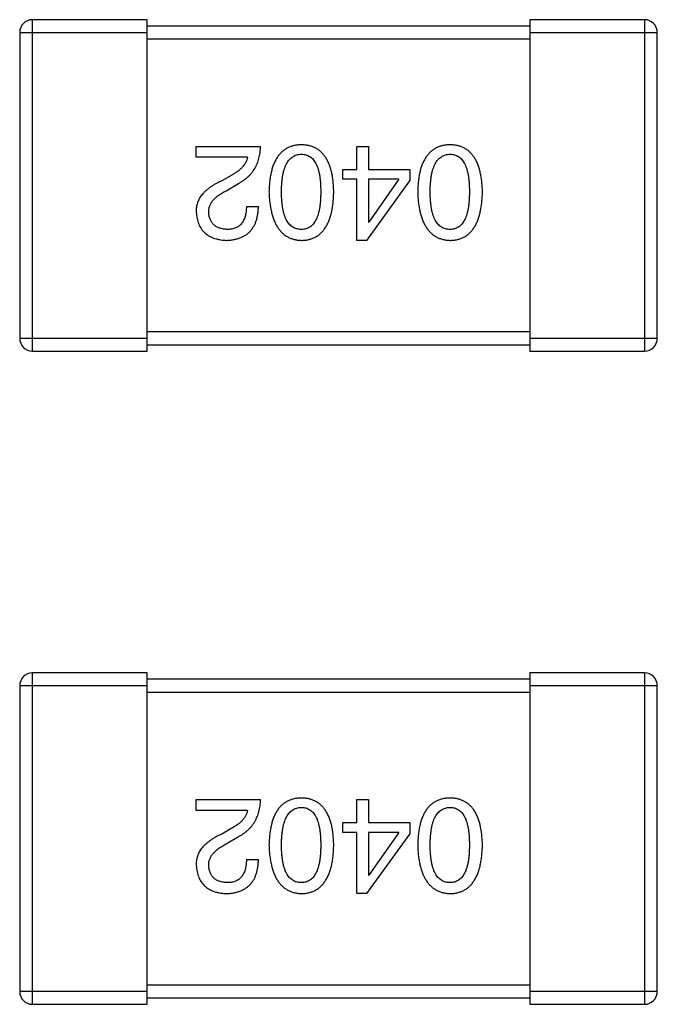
# Model space of a CAD drawing. Header units: millimetres. Extents: x 170 to 326, y 157 to 284.
# Tile 71 of 117: x 292.11 to 293.11, y 221.99 to 223.54. Entities that reach past the tile are written whole.
import ezdxf

# ---------------------------------------------------------------- set-up
doc = ezdxf.new("R2010")
doc.units = ezdxf.units.MM
doc.header["$LTSCALE"] = 30.734
doc.layers.get('0').update_dxf_attribs({"linetype": 'CONTINUOUS'})

msp = doc.modelspace()

# ---------------------------------------------------------------- linework, layer by layer
at = {"linetype": 'Continuous'}
for p, q in [((292.3075, 223.5362), (292.1275, 223.5362)), ((292.1275, 223.0162), (292.1275, 223.5362)), ((292.3075, 223.0162), (292.3075, 223.5362)), ((293.0875, 223.5362), (292.9075, 223.5362)), ((292.9075, 223.5362), (292.9075, 223.0162)), ((293.0875, 223.5362), (293.0875, 223.0162)), ((292.9075, 223.5262), (292.3075, 223.5262)), ((292.1075, 223.5162), (292.3075, 223.5162)), ((292.1075, 223.5162), (292.1075, 223.0362)), ((292.3075, 223.5062), (292.9075, 223.5062)), ((292.9075, 223.5162), (293.1075, 223.5162)), ((293.1075, 223.0362), (293.1075, 223.5162)), ((292.3844, 223.3375), (292.4852, 223.3375)), ((292.3844, 223.3203), (292.3844, 223.3375)), ((292.6364, 223.3375), (292.6544, 223.3375)), ((292.6364, 223.3014), (292.6364, 223.3375)), ((292.6544, 223.3375), (292.6544, 223.3014)), ((292.4647, 223.3203), (292.3844, 223.3203)), ((292.6143, 223.3014), (292.6364, 223.3014)), ((292.6143, 223.2858), (292.6143, 223.3014)), ((292.6544, 223.3014), (292.7192, 223.3014)), ((292.7192, 223.3014), (292.7192, 223.2834)), ((292.4401, 223.2924), (292.4246, 223.2834)), ((292.6364, 223.2858), (292.6143, 223.2858)), ((292.6364, 223.1899), (292.6364, 223.2858)), ((292.702, 223.2858), (292.6544, 223.2858)), ((292.6544, 223.2858), (292.6544, 223.2186)), ((292.702, 223.2858), (292.6552, 223.2186)), ((292.4311, 223.2678), (292.4508, 223.2793)), ((292.652, 223.1899), (292.7192, 223.2834)), ((292.4631, 223.2432), (292.4819, 223.2432)), ((292.6544, 223.2186), (292.6552, 223.2186)), ((292.652, 223.1899), (292.6364, 223.1899)), ((292.9075, 223.0462), (292.3075, 223.0462)), ((292.3075, 223.0362), (292.1075, 223.0362)), ((292.3075, 223.0262), (292.9075, 223.0262)), ((293.1075, 223.0362), (292.9075, 223.0362)), ((292.1275, 223.0162), (292.3075, 223.0162)), ((292.9075, 223.0162), (293.0875, 223.0162)), ((292.3075, 222.5113), (292.1275, 222.5113)), ((292.1275, 221.9913), (292.1275, 222.5113)), ((292.3075, 221.9913), (292.3075, 222.5113)), ((292.9075, 222.5013), (292.3075, 222.5013)), ((293.0875, 222.5113), (292.9075, 222.5113)), ((292.9075, 222.5113), (292.9075, 221.9913)), ((293.0875, 222.5113), (293.0875, 221.9913)), ((292.1075, 222.4913), (292.3075, 222.4913)), ((292.1075, 222.4913), (292.1075, 222.0113)), ((292.9075, 222.4913), (293.1075, 222.4913)), ((293.1075, 222.0113), (293.1075, 222.4913)), ((292.3075, 222.4813), (292.9075, 222.4813)), ((292.3844, 222.3126), (292.4852, 222.3126)), ((292.3844, 222.2954), (292.3844, 222.3126)), ((292.6364, 222.3126), (292.6544, 222.3126)), ((292.6364, 222.2765), (292.6364, 222.3126)), ((292.6544, 222.3126), (292.6544, 222.2765)), ((292.4647, 222.2954), (292.3844, 222.2954)), ((292.4401, 222.2675), (292.4246, 222.2585)), ((292.6143, 222.2765), (292.6364, 222.2765)), ((292.6143, 222.2609), (292.6143, 222.2765)), ((292.6544, 222.2765), (292.7192, 222.2765)), ((292.7192, 222.2765), (292.7192, 222.2585)), ((292.4311, 222.2429), (292.4508, 222.2544)), ((292.6364, 222.2609), (292.6143, 222.2609)), ((292.6364, 222.165), (292.6364, 222.2609)), ((292.652, 222.165), (292.7192, 222.2585)), ((292.702, 222.2609), (292.6544, 222.2609)), ((292.6544, 222.2609), (292.6544, 222.1937)), ((292.702, 222.2609), (292.6552, 222.1937)), ((292.4631, 222.2183), (292.4819, 222.2183)), ((292.6544, 222.1937), (292.6552, 222.1937)), ((292.652, 222.165), (292.6364, 222.165)), ((292.9075, 222.0213), (292.3075, 222.0213)), ((292.3075, 222.0113), (292.1075, 222.0113)), ((293.1075, 222.0113), (292.9075, 222.0113)), ((292.1275, 221.9913), (292.3075, 221.9913)), ((292.3075, 222.0013), (292.9075, 222.0013)), ((292.9075, 221.9913), (293.0875, 221.9913))]:
    msp.add_line(p, q, dxfattribs=at)
for centre, start, end in [((292.1275, 223.5162), 90, 180), ((293.0875, 223.5162), 0, 90), ((292.1275, 223.0362), 180, 270), ((293.0875, 223.0362), 270, 0), ((292.1275, 222.4913), 90, 180), ((293.0875, 222.4913), 0, 90), ((292.1275, 222.0113), 180, 270), ((293.0875, 222.0113), 270, 0)]:
    msp.add_arc(centre, 0.02, start, end, dxfattribs=at)
for points, knots in [([(292.4508, 223.2793), (292.4521, 223.28), (292.4548, 223.2816), (292.4587, 223.2841), (292.4622, 223.2868), (292.4655, 223.2896), (292.4686, 223.2927), (292.4714, 223.2959), (292.474, 223.2993), (292.4762, 223.3028), (292.4783, 223.3066), (292.48, 223.3105), (292.4816, 223.3145), (292.4828, 223.3188), (292.4838, 223.3232), (292.4845, 223.3278), (292.485, 223.3326), (292.4851, 223.3358), (292.4852, 223.3375)], [0, 0, 0, 0, 0.065828, 0.130094, 0.192451, 0.254037, 0.313974, 0.373757, 0.433048, 0.492243, 0.551902, 0.611758, 0.672678, 0.734814, 0.798569, 0.863693, 0.930488, 1, 1, 1, 1]), ([(292.5493, 223.3399), (292.5473, 223.3398), (292.5435, 223.3397), (292.5378, 223.3387), (292.5326, 223.3372), (292.5277, 223.3351), (292.5232, 223.3325), (292.519, 223.3293), (292.5153, 223.3255), (292.5119, 223.3211), (292.5089, 223.3161), (292.5063, 223.3107), (292.5041, 223.3046), (292.5022, 223.298), (292.5007, 223.2909), (292.4996, 223.2831), (292.4988, 223.2748), (292.4986, 223.2691), (292.4985, 223.2662)], [0, 0, 0, 0, 0.059134, 0.115603, 0.169236, 0.221572, 0.273254, 0.32474, 0.377319, 0.431815, 0.488555, 0.548609, 0.612242, 0.680182, 0.75251, 0.829782, 0.91231, 1, 1, 1, 1]), ([(292.6001, 223.2662), (292.6, 223.2691), (292.5998, 223.2748), (292.5991, 223.2831), (292.598, 223.2909), (292.5965, 223.298), (292.5946, 223.3046), (292.5923, 223.3107), (292.5898, 223.3162), (292.5867, 223.3211), (292.5834, 223.3255), (292.5796, 223.3293), (292.5755, 223.3325), (292.571, 223.3351), (292.5661, 223.3372), (292.5608, 223.3387), (292.5552, 223.3397), (292.5513, 223.3398), (292.5493, 223.3399)], [0, 0, 0, 0, 0.087693, 0.170223, 0.247496, 0.319826, 0.387768, 0.451403, 0.511459, 0.568358, 0.622671, 0.675251, 0.726739, 0.778422, 0.830759, 0.884394, 0.940865, 1, 1, 1, 1]), ([(292.7825, 223.3399), (292.7805, 223.3398), (292.7766, 223.3397), (292.771, 223.3387), (292.7657, 223.3372), (292.7608, 223.3351), (292.7563, 223.3325), (292.7522, 223.3293), (292.7484, 223.3255), (292.745, 223.3211), (292.742, 223.3161), (292.7394, 223.3107), (292.7372, 223.3046), (292.7353, 223.298), (292.7338, 223.2909), (292.7327, 223.2831), (292.732, 223.2748), (292.7318, 223.2691), (292.7317, 223.2662)], [0, 0, 0, 0, 0.059134, 0.115603, 0.169236, 0.221572, 0.273254, 0.32474, 0.377319, 0.431815, 0.488555, 0.548609, 0.612242, 0.680182, 0.75251, 0.829782, 0.91231, 1, 1, 1, 1]), ([(292.8333, 223.2662), (292.8332, 223.2691), (292.833, 223.2748), (292.8322, 223.2831), (292.8311, 223.2909), (292.8296, 223.298), (292.8277, 223.3046), (292.8255, 223.3107), (292.8229, 223.3162), (292.8199, 223.3211), (292.8165, 223.3255), (292.8128, 223.3293), (292.8086, 223.3325), (292.8041, 223.3351), (292.7992, 223.3372), (292.794, 223.3387), (292.7883, 223.3397), (292.7845, 223.3398), (292.7825, 223.3399)], [0, 0, 0, 0, 0.087693, 0.170223, 0.247496, 0.319826, 0.387768, 0.451403, 0.511459, 0.568358, 0.622671, 0.675251, 0.726739, 0.778422, 0.830759, 0.884394, 0.940865, 1, 1, 1, 1]), ([(292.4647, 223.3203), (292.4645, 223.319), (292.4639, 223.3163), (292.4623, 223.3126), (292.4601, 223.3089), (292.4573, 223.3054), (292.4539, 223.3019), (292.4499, 223.2986), (292.4453, 223.2954), (292.4419, 223.2934), (292.4401, 223.2924)], [0, 0, 0, 0, 0.103034, 0.208166, 0.318255, 0.434664, 0.559728, 0.695394, 0.841708, 1, 1, 1, 1]), ([(292.5182, 223.2662), (292.5182, 223.2685), (292.5182, 223.2731), (292.5186, 223.2797), (292.5192, 223.2858), (292.52, 223.2916), (292.5211, 223.2968), (292.5225, 223.3017), (292.524, 223.306), (292.5259, 223.31), (292.5279, 223.3135), (292.5303, 223.3165), (292.5328, 223.3191), (292.5356, 223.3212), (292.5387, 223.3229), (292.542, 223.3242), (292.5456, 223.3249), (292.5481, 223.3251), (292.5493, 223.3252)], [0, 0, 0, 0, 0.094834, 0.184067, 0.267029, 0.344713, 0.417334, 0.484367, 0.546941, 0.604717, 0.65953, 0.710539, 0.759381, 0.806382, 0.853027, 0.900623, 0.949121, 1, 1, 1, 1]), ([(292.5493, 223.3252), (292.5506, 223.3251), (292.5529, 223.325), (292.5564, 223.3244), (292.5597, 223.3232), (292.5626, 223.3215), (292.5654, 223.3195), (292.5679, 223.3169), (292.5702, 223.3139), (292.5722, 223.3104), (292.574, 223.3064), (292.5755, 223.302), (292.5767, 223.2972), (292.5779, 223.2919), (292.5787, 223.2861), (292.5792, 223.2799), (292.5796, 223.2732), (292.5796, 223.2685), (292.5797, 223.2662)], [0, 0, 0, 0, 0.049766, 0.097012, 0.143225, 0.188786, 0.235079, 0.282962, 0.333687, 0.387747, 0.445963, 0.508657, 0.576545, 0.649868, 0.72822, 0.812712, 0.903543, 1, 1, 1, 1]), ([(292.7513, 223.2662), (292.7513, 223.2685), (292.7514, 223.2731), (292.7518, 223.2797), (292.7524, 223.2858), (292.7532, 223.2916), (292.7543, 223.2968), (292.7556, 223.3017), (292.7572, 223.306), (292.759, 223.31), (292.7611, 223.3135), (292.7634, 223.3165), (292.766, 223.3191), (292.7688, 223.3212), (292.7719, 223.3229), (292.7752, 223.3242), (292.7788, 223.3249), (292.7812, 223.3251), (292.7825, 223.3252)], [0, 0, 0, 0, 0.094834, 0.184067, 0.267029, 0.344713, 0.417334, 0.484367, 0.546941, 0.604717, 0.65953, 0.710539, 0.759381, 0.806382, 0.853027, 0.900623, 0.949121, 1, 1, 1, 1]), ([(292.7825, 223.3252), (292.7837, 223.3251), (292.7861, 223.325), (292.7896, 223.3244), (292.7928, 223.3232), (292.7958, 223.3215), (292.7986, 223.3195), (292.8011, 223.3169), (292.8033, 223.3139), (292.8053, 223.3104), (292.8071, 223.3064), (292.8087, 223.302), (292.8099, 223.2972), (292.811, 223.2919), (292.8118, 223.2861), (292.8124, 223.2799), (292.8127, 223.2732), (292.8128, 223.2685), (292.8128, 223.2662)], [0, 0, 0, 0, 0.049766, 0.097012, 0.143225, 0.188786, 0.235079, 0.282962, 0.333687, 0.387747, 0.445963, 0.508657, 0.576545, 0.649868, 0.72822, 0.812712, 0.903543, 1, 1, 1, 1]), ([(292.4246, 223.2834), (292.4229, 223.2826), (292.4195, 223.2811), (292.4148, 223.2786), (292.4104, 223.276), (292.4064, 223.2733), (292.4027, 223.2706), (292.3993, 223.2677), (292.3963, 223.2648), (292.3936, 223.2617), (292.3912, 223.2586), (292.3892, 223.2554), (292.3876, 223.2521), (292.3862, 223.2487), (292.3852, 223.2452), (292.3846, 223.2416), (292.3843, 223.2379), (292.3844, 223.2354), (292.3844, 223.2342)], [0, 0, 0, 0, 0.082731, 0.161257, 0.236138, 0.307554, 0.375712, 0.440848, 0.502916, 0.562567, 0.619798, 0.675716, 0.73039, 0.78386, 0.837315, 0.890547, 0.944917, 1, 1, 1, 1]), ([(292.4041, 223.2334), (292.404, 223.2342), (292.4039, 223.2358), (292.4041, 223.2382), (292.4045, 223.2406), (292.4051, 223.2429), (292.406, 223.2452), (292.4071, 223.2475), (292.4084, 223.2497), (292.41, 223.2519), (292.4118, 223.254), (292.4139, 223.2561), (292.4162, 223.2582), (292.4187, 223.2602), (292.4215, 223.2621), (292.4244, 223.2641), (292.4277, 223.266), (292.43, 223.2672), (292.4311, 223.2678)], [0, 0, 0, 0, 0.052237, 0.103888, 0.155485, 0.207395, 0.259864, 0.31356, 0.369176, 0.4266, 0.486836, 0.550048, 0.61567, 0.685271, 0.75824, 0.834614, 0.915635, 1, 1, 1, 1]), ([(292.4985, 223.2662), (292.4986, 223.2632), (292.4989, 223.2573), (292.4997, 223.2488), (292.501, 223.2409), (292.5025, 223.2336), (292.5044, 223.2268), (292.5067, 223.2206), (292.5093, 223.2149), (292.5123, 223.2098), (292.5157, 223.2053), (292.5194, 223.2014), (292.5235, 223.198), (292.528, 223.1952), (292.5328, 223.193), (292.538, 223.1914), (292.5435, 223.1903), (292.5474, 223.1901), (292.5493, 223.1899)], [0, 0, 0, 0, 0.088475, 0.171606, 0.249595, 0.322626, 0.391327, 0.455765, 0.516374, 0.573675, 0.628522, 0.681161, 0.732559, 0.783563, 0.83504, 0.887639, 0.942585, 1, 1, 1, 1]), ([(292.5493, 223.2072), (292.5481, 223.2072), (292.5456, 223.2073), (292.542, 223.208), (292.5387, 223.2091), (292.5356, 223.2108), (292.5328, 223.2129), (292.5302, 223.2154), (292.5279, 223.2185), (292.5258, 223.2219), (292.524, 223.2259), (292.5224, 223.2303), (292.5211, 223.2352), (292.52, 223.2405), (292.5192, 223.2462), (292.5186, 223.2525), (292.5182, 223.2592), (292.5182, 223.2638), (292.5182, 223.2662)], [0, 0, 0, 0, 0.050604, 0.098688, 0.145699, 0.191791, 0.238625, 0.286717, 0.337546, 0.391814, 0.449755, 0.512106, 0.579685, 0.652048, 0.730262, 0.814146, 0.904281, 1, 1, 1, 1]), ([(292.5797, 223.2662), (292.5796, 223.2638), (292.5796, 223.2592), (292.5792, 223.2525), (292.5787, 223.2462), (292.5779, 223.2405), (292.5767, 223.2352), (292.5755, 223.2303), (292.574, 223.2259), (292.5722, 223.222), (292.5702, 223.2185), (292.5679, 223.2154), (292.5654, 223.2129), (292.5627, 223.2108), (292.5597, 223.2091), (292.5564, 223.208), (292.5529, 223.2073), (292.5506, 223.2072), (292.5493, 223.2072)], [0, 0, 0, 0, 0.096452, 0.187278, 0.271765, 0.350519, 0.423437, 0.491321, 0.554011, 0.612224, 0.666281, 0.717003, 0.764884, 0.811423, 0.856783, 0.902993, 0.950236, 1, 1, 1, 1]), ([(292.5493, 223.1899), (292.5513, 223.19), (292.5552, 223.1902), (292.5608, 223.1912), (292.5661, 223.1928), (292.571, 223.1949), (292.5755, 223.1976), (292.5796, 223.201), (292.5834, 223.2049), (292.5867, 223.2094), (292.5898, 223.2145), (292.5923, 223.2202), (292.5946, 223.2264), (292.5965, 223.2333), (292.598, 223.2407), (292.5991, 223.2486), (292.5998, 223.2572), (292.6, 223.2631), (292.6001, 223.2662)], [0, 0, 0, 0, 0.057911, 0.113262, 0.165956, 0.217443, 0.268511, 0.319665, 0.372, 0.426129, 0.483365, 0.543779, 0.607756, 0.676562, 0.749704, 0.827713, 0.911177, 1, 1, 1, 1]), ([(292.7317, 223.2662), (292.7318, 223.2632), (292.732, 223.2573), (292.7329, 223.2488), (292.7341, 223.2409), (292.7356, 223.2336), (292.7375, 223.2268), (292.7398, 223.2206), (292.7424, 223.2149), (292.7455, 223.2098), (292.7488, 223.2053), (292.7526, 223.2014), (292.7567, 223.198), (292.7611, 223.1952), (292.766, 223.193), (292.7711, 223.1914), (292.7767, 223.1903), (292.7805, 223.1901), (292.7825, 223.1899)], [0, 0, 0, 0, 0.088475, 0.171606, 0.249595, 0.322626, 0.391327, 0.455765, 0.516374, 0.573675, 0.628522, 0.681161, 0.732559, 0.783563, 0.83504, 0.887639, 0.942585, 1, 1, 1, 1]), ([(292.7825, 223.2072), (292.7812, 223.2072), (292.7788, 223.2073), (292.7752, 223.208), (292.7719, 223.2091), (292.7688, 223.2108), (292.766, 223.2129), (292.7634, 223.2154), (292.7611, 223.2185), (292.759, 223.2219), (292.7572, 223.2259), (292.7556, 223.2303), (292.7543, 223.2352), (292.7532, 223.2405), (292.7524, 223.2462), (292.7518, 223.2525), (292.7514, 223.2592), (292.7513, 223.2638), (292.7513, 223.2662)], [0, 0, 0, 0, 0.050604, 0.098688, 0.145699, 0.191791, 0.238625, 0.286717, 0.337546, 0.391814, 0.449755, 0.512106, 0.579685, 0.652048, 0.730262, 0.814146, 0.904281, 1, 1, 1, 1]), ([(292.7825, 223.1899), (292.7845, 223.19), (292.7883, 223.1902), (292.794, 223.1912), (292.7992, 223.1928), (292.8041, 223.1949), (292.8087, 223.1976), (292.8128, 223.201), (292.8165, 223.2049), (292.8199, 223.2094), (292.8229, 223.2145), (292.8255, 223.2202), (292.8278, 223.2264), (292.8296, 223.2333), (292.8311, 223.2407), (292.8322, 223.2486), (292.833, 223.2572), (292.8332, 223.2631), (292.8333, 223.2662)], [0, 0, 0, 0, 0.057911, 0.113262, 0.165956, 0.217443, 0.268511, 0.319665, 0.372, 0.426129, 0.483365, 0.543779, 0.607756, 0.676562, 0.749704, 0.827713, 0.911177, 1, 1, 1, 1]), ([(292.8128, 223.2662), (292.8128, 223.2638), (292.8127, 223.2592), (292.8124, 223.2525), (292.8118, 223.2462), (292.811, 223.2405), (292.8099, 223.2352), (292.8087, 223.2303), (292.8071, 223.2259), (292.8053, 223.222), (292.8033, 223.2185), (292.8011, 223.2154), (292.7985, 223.2129), (292.7958, 223.2108), (292.7928, 223.2091), (292.7896, 223.208), (292.7861, 223.2073), (292.7837, 223.2072), (292.7825, 223.2072)], [0, 0, 0, 0, 0.096452, 0.187278, 0.271765, 0.350519, 0.423437, 0.491321, 0.554011, 0.612224, 0.666281, 0.717003, 0.764884, 0.811423, 0.856783, 0.902993, 0.950236, 1, 1, 1, 1]), ([(292.4311, 223.1899), (292.4331, 223.19), (292.4371, 223.1902), (292.4428, 223.191), (292.4481, 223.1922), (292.453, 223.1938), (292.4575, 223.1958), (292.4617, 223.1981), (292.4655, 223.2008), (292.4689, 223.204), (292.4719, 223.2076), (292.4745, 223.2115), (292.4767, 223.2159), (292.4785, 223.2206), (292.48, 223.2257), (292.481, 223.2312), (292.4817, 223.2371), (292.4819, 223.2411), (292.4819, 223.2432)], [0, 0, 0, 0, 0.07282, 0.141057, 0.2062, 0.267672, 0.326735, 0.383519, 0.439188, 0.494454, 0.549628, 0.605958, 0.66397, 0.72402, 0.787502, 0.854127, 0.925065, 1, 1, 1, 1]), ([(292.4631, 223.2432), (292.463, 223.2418), (292.4629, 223.2389), (292.4625, 223.2348), (292.4619, 223.231), (292.461, 223.2275), (292.4599, 223.2243), (292.4586, 223.2213), (292.4571, 223.2186), (292.4553, 223.2162), (292.4534, 223.214), (292.4512, 223.2122), (292.4488, 223.2106), (292.4462, 223.2093), (292.4433, 223.2084), (292.4403, 223.2077), (292.437, 223.2072), (292.4347, 223.2072), (292.4336, 223.2072)], [0, 0, 0, 0, 0.082594, 0.15978, 0.232961, 0.301462, 0.365595, 0.426678, 0.484662, 0.540809, 0.595146, 0.648401, 0.702272, 0.757102, 0.813447, 0.872233, 0.934055, 1, 1, 1, 1]), ([(292.3844, 223.2342), (292.3845, 223.2325), (292.3848, 223.2292), (292.3856, 223.2244), (292.3867, 223.2199), (292.3882, 223.2158), (292.3899, 223.2119), (292.392, 223.2083), (292.3945, 223.2051), (292.3972, 223.2022), (292.4004, 223.1996), (292.4038, 223.1972), (292.4075, 223.1952), (292.4116, 223.1935), (292.416, 223.1922), (292.4208, 223.1911), (292.4258, 223.1903), (292.4293, 223.1901), (292.4311, 223.1899)], [0, 0, 0, 0, 0.070688, 0.137741, 0.201612, 0.262778, 0.321223, 0.378455, 0.434411, 0.490146, 0.546362, 0.603392, 0.662208, 0.723401, 0.787372, 0.85442, 0.925153, 1, 1, 1, 1]), ([(292.4336, 223.2072), (292.4324, 223.2072), (292.4303, 223.2073), (292.4271, 223.2077), (292.4241, 223.2083), (292.4213, 223.209), (292.4187, 223.21), (292.4164, 223.2112), (292.4142, 223.2125), (292.4122, 223.2141), (292.4105, 223.2158), (292.4089, 223.2178), (292.4076, 223.2199), (292.4065, 223.2222), (292.4056, 223.2247), (292.4048, 223.2275), (292.4043, 223.2304), (292.4041, 223.2324), (292.4041, 223.2334)], [0, 0, 0, 0, 0.076112, 0.148436, 0.216883, 0.281466, 0.34298, 0.402356, 0.459881, 0.51546, 0.571111, 0.62658, 0.683162, 0.741007, 0.801404, 0.863825, 0.930544, 1, 1, 1, 1]), ([(292.4508, 222.2544), (292.4521, 222.2551), (292.4548, 222.2566), (292.4587, 222.2592), (292.4622, 222.2619), (292.4655, 222.2647), (292.4686, 222.2678), (292.4714, 222.271), (292.474, 222.2744), (292.4762, 222.2779), (292.4783, 222.2817), (292.48, 222.2856), (292.4816, 222.2896), (292.4828, 222.2939), (292.4838, 222.2983), (292.4845, 222.3029), (292.485, 222.3077), (292.4851, 222.3109), (292.4852, 222.3126)], [0, 0, 0, 0, 0.065828, 0.130094, 0.192451, 0.254037, 0.313974, 0.373757, 0.433048, 0.492243, 0.551902, 0.611758, 0.672678, 0.734814, 0.798569, 0.863693, 0.930488, 1, 1, 1, 1]), ([(292.5493, 222.315), (292.5473, 222.3149), (292.5435, 222.3148), (292.5378, 222.3138), (292.5326, 222.3123), (292.5277, 222.3102), (292.5232, 222.3076), (292.519, 222.3044), (292.5153, 222.3005), (292.5119, 222.2962), (292.5089, 222.2912), (292.5063, 222.2858), (292.5041, 222.2797), (292.5022, 222.2731), (292.5007, 222.266), (292.4996, 222.2582), (292.4988, 222.2499), (292.4986, 222.2442), (292.4985, 222.2413)], [0, 0, 0, 0, 0.059134, 0.115603, 0.169236, 0.221572, 0.273254, 0.32474, 0.377319, 0.431815, 0.488555, 0.548609, 0.612242, 0.680182, 0.75251, 0.829782, 0.91231, 1, 1, 1, 1]), ([(292.6001, 222.2413), (292.6, 222.2442), (292.5998, 222.2499), (292.5991, 222.2582), (292.598, 222.266), (292.5965, 222.2731), (292.5946, 222.2797), (292.5923, 222.2858), (292.5898, 222.2913), (292.5867, 222.2962), (292.5834, 222.3006), (292.5796, 222.3043), (292.5755, 222.3076), (292.571, 222.3102), (292.5661, 222.3123), (292.5608, 222.3138), (292.5552, 222.3148), (292.5513, 222.3149), (292.5493, 222.315)], [0, 0, 0, 0, 0.087693, 0.170223, 0.247496, 0.319826, 0.387768, 0.451403, 0.511459, 0.568358, 0.622671, 0.675251, 0.726739, 0.778422, 0.830759, 0.884394, 0.940865, 1, 1, 1, 1]), ([(292.7825, 222.315), (292.7805, 222.3149), (292.7766, 222.3148), (292.771, 222.3138), (292.7657, 222.3123), (292.7608, 222.3102), (292.7563, 222.3076), (292.7522, 222.3044), (292.7484, 222.3005), (292.745, 222.2962), (292.742, 222.2912), (292.7394, 222.2858), (292.7372, 222.2797), (292.7353, 222.2731), (292.7338, 222.266), (292.7327, 222.2582), (292.732, 222.2499), (292.7318, 222.2442), (292.7317, 222.2413)], [0, 0, 0, 0, 0.059134, 0.115603, 0.169236, 0.221572, 0.273254, 0.32474, 0.377319, 0.431815, 0.488555, 0.548609, 0.612242, 0.680182, 0.75251, 0.829782, 0.91231, 1, 1, 1, 1]), ([(292.8333, 222.2413), (292.8332, 222.2442), (292.833, 222.2499), (292.8322, 222.2582), (292.8311, 222.266), (292.8296, 222.2731), (292.8277, 222.2797), (292.8255, 222.2858), (292.8229, 222.2913), (292.8199, 222.2962), (292.8165, 222.3006), (292.8128, 222.3043), (292.8086, 222.3076), (292.8041, 222.3102), (292.7992, 222.3123), (292.794, 222.3138), (292.7883, 222.3148), (292.7845, 222.3149), (292.7825, 222.315)], [0, 0, 0, 0, 0.087693, 0.170223, 0.247496, 0.319826, 0.387768, 0.451403, 0.511459, 0.568358, 0.622671, 0.675251, 0.726739, 0.778422, 0.830759, 0.884394, 0.940865, 1, 1, 1, 1]), ([(292.5182, 222.2413), (292.5182, 222.2436), (292.5182, 222.2482), (292.5186, 222.2548), (292.5192, 222.2609), (292.52, 222.2667), (292.5211, 222.2719), (292.5225, 222.2768), (292.524, 222.2811), (292.5259, 222.2851), (292.5279, 222.2886), (292.5303, 222.2916), (292.5328, 222.2942), (292.5356, 222.2963), (292.5387, 222.298), (292.542, 222.2993), (292.5456, 222.3), (292.5481, 222.3002), (292.5493, 222.3003)], [0, 0, 0, 0, 0.094834, 0.184067, 0.267029, 0.344713, 0.417334, 0.484367, 0.546941, 0.604717, 0.65953, 0.710539, 0.759381, 0.806382, 0.853027, 0.900623, 0.949121, 1, 1, 1, 1]), ([(292.5493, 222.3003), (292.5506, 222.3002), (292.5529, 222.3001), (292.5564, 222.2995), (292.5597, 222.2983), (292.5626, 222.2966), (292.5654, 222.2946), (292.5679, 222.292), (292.5702, 222.289), (292.5722, 222.2855), (292.574, 222.2815), (292.5755, 222.2771), (292.5767, 222.2723), (292.5779, 222.267), (292.5787, 222.2612), (292.5792, 222.255), (292.5796, 222.2483), (292.5796, 222.2436), (292.5797, 222.2413)], [0, 0, 0, 0, 0.049766, 0.097012, 0.143225, 0.188786, 0.235079, 0.282962, 0.333687, 0.387747, 0.445963, 0.508657, 0.576545, 0.649868, 0.72822, 0.812712, 0.903543, 1, 1, 1, 1]), ([(292.7513, 222.2413), (292.7513, 222.2436), (292.7514, 222.2482), (292.7518, 222.2548), (292.7524, 222.2609), (292.7532, 222.2667), (292.7543, 222.2719), (292.7556, 222.2768), (292.7572, 222.2811), (292.759, 222.2851), (292.7611, 222.2886), (292.7634, 222.2916), (292.766, 222.2942), (292.7688, 222.2963), (292.7719, 222.298), (292.7752, 222.2993), (292.7788, 222.3), (292.7812, 222.3002), (292.7825, 222.3003)], [0, 0, 0, 0, 0.094834, 0.184067, 0.267029, 0.344713, 0.417334, 0.484367, 0.546941, 0.604717, 0.65953, 0.710539, 0.759381, 0.806382, 0.853027, 0.900623, 0.949121, 1, 1, 1, 1]), ([(292.7825, 222.3003), (292.7837, 222.3002), (292.7861, 222.3001), (292.7896, 222.2995), (292.7928, 222.2983), (292.7958, 222.2966), (292.7986, 222.2946), (292.8011, 222.292), (292.8033, 222.289), (292.8053, 222.2855), (292.8071, 222.2815), (292.8087, 222.2771), (292.8099, 222.2723), (292.811, 222.267), (292.8118, 222.2612), (292.8124, 222.255), (292.8127, 222.2483), (292.8128, 222.2436), (292.8128, 222.2413)], [0, 0, 0, 0, 0.049766, 0.097012, 0.143225, 0.188786, 0.235079, 0.282962, 0.333687, 0.387747, 0.445963, 0.508657, 0.576545, 0.649868, 0.72822, 0.812712, 0.903543, 1, 1, 1, 1]), ([(292.4647, 222.2954), (292.4645, 222.2941), (292.4639, 222.2914), (292.4623, 222.2877), (292.4601, 222.284), (292.4573, 222.2805), (292.4539, 222.277), (292.4499, 222.2737), (292.4453, 222.2705), (292.4419, 222.2685), (292.4401, 222.2675)], [0, 0, 0, 0, 0.103034, 0.208166, 0.318255, 0.434664, 0.559728, 0.695394, 0.841708, 1, 1, 1, 1]), ([(292.4246, 222.2585), (292.4229, 222.2577), (292.4195, 222.2562), (292.4148, 222.2537), (292.4104, 222.2511), (292.4064, 222.2484), (292.4027, 222.2457), (292.3993, 222.2428), (292.3963, 222.2399), (292.3936, 222.2368), (292.3912, 222.2337), (292.3892, 222.2305), (292.3876, 222.2272), (292.3862, 222.2238), (292.3852, 222.2203), (292.3846, 222.2167), (292.3843, 222.213), (292.3844, 222.2105), (292.3844, 222.2093)], [0, 0, 0, 0, 0.082731, 0.161257, 0.236138, 0.307554, 0.375712, 0.440848, 0.502916, 0.562567, 0.619798, 0.675716, 0.73039, 0.78386, 0.837315, 0.890547, 0.944917, 1, 1, 1, 1]), ([(292.4041, 222.2085), (292.404, 222.2093), (292.4039, 222.2109), (292.4041, 222.2133), (292.4045, 222.2157), (292.4051, 222.218), (292.406, 222.2203), (292.4071, 222.2226), (292.4084, 222.2248), (292.41, 222.227), (292.4118, 222.2291), (292.4139, 222.2312), (292.4162, 222.2332), (292.4187, 222.2353), (292.4215, 222.2372), (292.4244, 222.2392), (292.4277, 222.2411), (292.43, 222.2423), (292.4311, 222.2429)], [0, 0, 0, 0, 0.052237, 0.103888, 0.155485, 0.207395, 0.259864, 0.31356, 0.369176, 0.4266, 0.486836, 0.550048, 0.61567, 0.685271, 0.75824, 0.834614, 0.915635, 1, 1, 1, 1]), ([(292.4985, 222.2413), (292.4986, 222.2382), (292.4989, 222.2324), (292.4997, 222.2239), (292.501, 222.216), (292.5025, 222.2087), (292.5044, 222.2019), (292.5067, 222.1957), (292.5093, 222.19), (292.5123, 222.1849), (292.5157, 222.1804), (292.5194, 222.1765), (292.5235, 222.1731), (292.528, 222.1703), (292.5328, 222.1681), (292.538, 222.1665), (292.5435, 222.1654), (292.5474, 222.1652), (292.5493, 222.165)], [0, 0, 0, 0, 0.088475, 0.171606, 0.249595, 0.322626, 0.391327, 0.455765, 0.516374, 0.573675, 0.628522, 0.681161, 0.732559, 0.783563, 0.83504, 0.887639, 0.942585, 1, 1, 1, 1]), ([(292.5493, 222.1823), (292.5481, 222.1823), (292.5456, 222.1824), (292.542, 222.1831), (292.5387, 222.1842), (292.5356, 222.1859), (292.5328, 222.188), (292.5302, 222.1905), (292.5279, 222.1936), (292.5258, 222.197), (292.524, 222.201), (292.5224, 222.2054), (292.5211, 222.2103), (292.52, 222.2156), (292.5192, 222.2213), (292.5186, 222.2276), (292.5182, 222.2343), (292.5182, 222.2389), (292.5182, 222.2413)], [0, 0, 0, 0, 0.050604, 0.098688, 0.145699, 0.191791, 0.238625, 0.286717, 0.337546, 0.391814, 0.449755, 0.512106, 0.579685, 0.652048, 0.730262, 0.814146, 0.904281, 1, 1, 1, 1]), ([(292.5797, 222.2413), (292.5796, 222.2389), (292.5796, 222.2343), (292.5792, 222.2276), (292.5787, 222.2213), (292.5779, 222.2156), (292.5767, 222.2103), (292.5755, 222.2054), (292.574, 222.201), (292.5722, 222.1971), (292.5702, 222.1936), (292.5679, 222.1905), (292.5654, 222.188), (292.5627, 222.1859), (292.5597, 222.1842), (292.5564, 222.1831), (292.5529, 222.1824), (292.5506, 222.1823), (292.5493, 222.1823)], [0, 0, 0, 0, 0.096452, 0.187278, 0.271765, 0.350519, 0.423437, 0.491321, 0.554011, 0.612224, 0.666281, 0.717003, 0.764884, 0.811423, 0.856783, 0.902993, 0.950236, 1, 1, 1, 1]), ([(292.5493, 222.165), (292.5513, 222.1651), (292.5552, 222.1653), (292.5608, 222.1663), (292.5661, 222.1679), (292.571, 222.17), (292.5755, 222.1727), (292.5796, 222.1761), (292.5834, 222.18), (292.5867, 222.1845), (292.5898, 222.1896), (292.5923, 222.1953), (292.5946, 222.2015), (292.5965, 222.2084), (292.598, 222.2158), (292.5991, 222.2237), (292.5998, 222.2323), (292.6, 222.2382), (292.6001, 222.2413)], [0, 0, 0, 0, 0.057911, 0.113262, 0.165956, 0.217443, 0.268511, 0.319665, 0.372, 0.426129, 0.483365, 0.543779, 0.607756, 0.676562, 0.749704, 0.827713, 0.911177, 1, 1, 1, 1]), ([(292.7317, 222.2413), (292.7318, 222.2382), (292.732, 222.2324), (292.7329, 222.2239), (292.7341, 222.216), (292.7356, 222.2087), (292.7375, 222.2019), (292.7398, 222.1957), (292.7424, 222.19), (292.7455, 222.1849), (292.7488, 222.1804), (292.7526, 222.1765), (292.7567, 222.1731), (292.7611, 222.1703), (292.766, 222.1681), (292.7711, 222.1665), (292.7767, 222.1654), (292.7805, 222.1652), (292.7825, 222.165)], [0, 0, 0, 0, 0.088475, 0.171606, 0.249595, 0.322626, 0.391327, 0.455765, 0.516374, 0.573675, 0.628522, 0.681161, 0.732559, 0.783563, 0.83504, 0.887639, 0.942585, 1, 1, 1, 1]), ([(292.7825, 222.1823), (292.7812, 222.1823), (292.7788, 222.1824), (292.7752, 222.1831), (292.7719, 222.1842), (292.7688, 222.1859), (292.766, 222.188), (292.7634, 222.1905), (292.7611, 222.1936), (292.759, 222.197), (292.7572, 222.201), (292.7556, 222.2054), (292.7543, 222.2103), (292.7532, 222.2156), (292.7524, 222.2213), (292.7518, 222.2276), (292.7514, 222.2343), (292.7513, 222.2389), (292.7513, 222.2413)], [0, 0, 0, 0, 0.050604, 0.098688, 0.145699, 0.191791, 0.238625, 0.286717, 0.337546, 0.391814, 0.449755, 0.512106, 0.579685, 0.652048, 0.730262, 0.814146, 0.904281, 1, 1, 1, 1]), ([(292.7825, 222.165), (292.7845, 222.1651), (292.7883, 222.1653), (292.794, 222.1663), (292.7992, 222.1679), (292.8041, 222.17), (292.8087, 222.1727), (292.8128, 222.1761), (292.8165, 222.18), (292.8199, 222.1845), (292.8229, 222.1896), (292.8255, 222.1953), (292.8278, 222.2015), (292.8296, 222.2084), (292.8311, 222.2158), (292.8322, 222.2237), (292.833, 222.2323), (292.8332, 222.2382), (292.8333, 222.2413)], [0, 0, 0, 0, 0.057911, 0.113262, 0.165956, 0.217443, 0.268511, 0.319665, 0.372, 0.426129, 0.483365, 0.543779, 0.607756, 0.676562, 0.749704, 0.827713, 0.911177, 1, 1, 1, 1]), ([(292.8128, 222.2413), (292.8128, 222.2389), (292.8127, 222.2343), (292.8124, 222.2276), (292.8118, 222.2213), (292.811, 222.2156), (292.8099, 222.2103), (292.8087, 222.2054), (292.8071, 222.201), (292.8053, 222.1971), (292.8033, 222.1936), (292.8011, 222.1905), (292.7985, 222.188), (292.7958, 222.1859), (292.7928, 222.1842), (292.7896, 222.1831), (292.7861, 222.1824), (292.7837, 222.1823), (292.7825, 222.1823)], [0, 0, 0, 0, 0.096452, 0.187278, 0.271765, 0.350519, 0.423437, 0.491321, 0.554011, 0.612224, 0.666281, 0.717003, 0.764884, 0.811423, 0.856783, 0.902993, 0.950236, 1, 1, 1, 1]), ([(292.3844, 222.2093), (292.3845, 222.2076), (292.3848, 222.2043), (292.3856, 222.1995), (292.3867, 222.195), (292.3882, 222.1909), (292.3899, 222.187), (292.392, 222.1834), (292.3945, 222.1802), (292.3972, 222.1773), (292.4004, 222.1747), (292.4038, 222.1723), (292.4075, 222.1703), (292.4116, 222.1686), (292.416, 222.1673), (292.4208, 222.1662), (292.4258, 222.1654), (292.4293, 222.1652), (292.4311, 222.165)], [0, 0, 0, 0, 0.070688, 0.137741, 0.201612, 0.262778, 0.321223, 0.378455, 0.434411, 0.490146, 0.546362, 0.603392, 0.662208, 0.723401, 0.787372, 0.85442, 0.925153, 1, 1, 1, 1]), ([(292.4336, 222.1823), (292.4324, 222.1823), (292.4303, 222.1824), (292.4271, 222.1828), (292.4241, 222.1834), (292.4213, 222.1841), (292.4187, 222.1851), (292.4164, 222.1863), (292.4142, 222.1876), (292.4122, 222.1892), (292.4105, 222.1909), (292.4089, 222.1929), (292.4076, 222.195), (292.4065, 222.1973), (292.4056, 222.1998), (292.4048, 222.2026), (292.4043, 222.2054), (292.4041, 222.2075), (292.4041, 222.2085)], [0, 0, 0, 0, 0.076112, 0.148436, 0.216883, 0.281466, 0.34298, 0.402356, 0.459881, 0.51546, 0.571111, 0.62658, 0.683162, 0.741007, 0.801404, 0.863825, 0.930544, 1, 1, 1, 1]), ([(292.4311, 222.165), (292.4331, 222.1651), (292.4371, 222.1653), (292.4428, 222.1661), (292.4481, 222.1673), (292.453, 222.1689), (292.4575, 222.1709), (292.4617, 222.1732), (292.4655, 222.1759), (292.4689, 222.1791), (292.4719, 222.1827), (292.4745, 222.1866), (292.4767, 222.191), (292.4785, 222.1957), (292.48, 222.2008), (292.481, 222.2063), (292.4817, 222.2122), (292.4819, 222.2162), (292.4819, 222.2183)], [0, 0, 0, 0, 0.07282, 0.141057, 0.2062, 0.267672, 0.326735, 0.383519, 0.439188, 0.494454, 0.549628, 0.605958, 0.66397, 0.72402, 0.787502, 0.854127, 0.925065, 1, 1, 1, 1]), ([(292.4631, 222.2183), (292.463, 222.2169), (292.4629, 222.214), (292.4625, 222.2099), (292.4619, 222.2061), (292.461, 222.2026), (292.4599, 222.1993), (292.4586, 222.1964), (292.4571, 222.1937), (292.4553, 222.1913), (292.4534, 222.1891), (292.4512, 222.1873), (292.4488, 222.1857), (292.4462, 222.1844), (292.4433, 222.1835), (292.4403, 222.1828), (292.437, 222.1823), (292.4347, 222.1823), (292.4336, 222.1823)], [0, 0, 0, 0, 0.082594, 0.15978, 0.232961, 0.301462, 0.365595, 0.426678, 0.484662, 0.540809, 0.595146, 0.648401, 0.702272, 0.757102, 0.813447, 0.872233, 0.934055, 1, 1, 1, 1])]:
    msp.add_open_spline(points, degree=3, knots=knots, dxfattribs=at)

doc.saveas('drawing.dxf')
